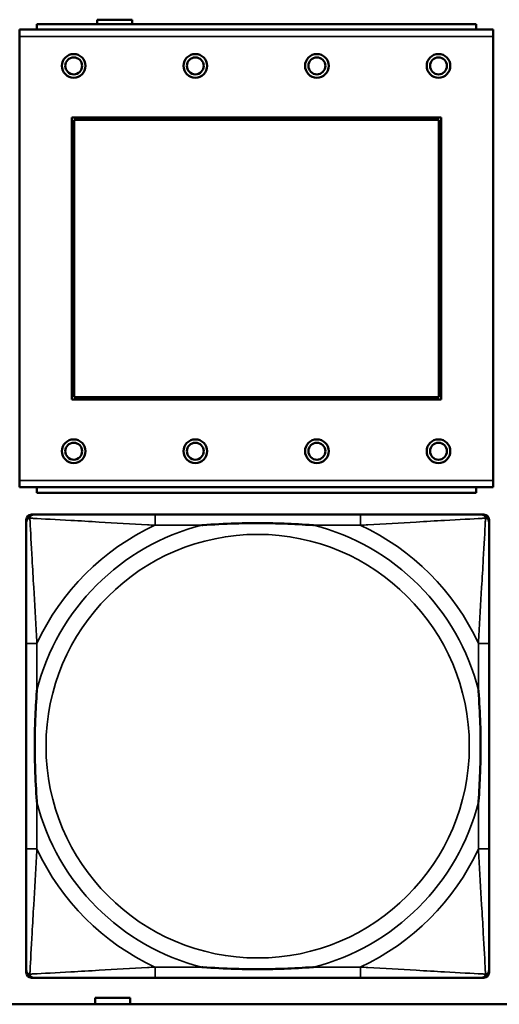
# Model space of a CAD drawing. Header units: inches. Extents: x -32 to 29.2, y -14.4 to 22.6.
# Tile 141 of 256: x -13.571 to -12.861, y -2.778 to -1.322. Entities that reach past the tile are written whole.
import ezdxf

# ---------------------------------------------------------------- set-up
doc = ezdxf.new("R2010")
doc.units = ezdxf.units.IN
doc.header["$MEASUREMENT"] = 0
doc.layers.add('Visible (ANSI)', color=7, linetype='Continuous', lineweight=50)
doc.layers.add('Visible Narrow (ANSI)', color=7, linetype='Continuous', lineweight=35)

msp = doc.modelspace()

# ---------------------------------------------------------------- linework, layer by layer
at = {"layer": 'Visible (ANSI)'}
for p, q in [((-13.4561, -1.3283), (-13.4561, -1.3216)), ((-13.4561, -1.3216), (-13.4041, -1.3216)), ((-13.4041, -1.3216), (-13.4041, -1.3283)), ((-12.8698, -1.3363), (-13.5708, -1.3363)), ((-13.5708, -1.3463), (-13.5708, -1.3363)), ((-12.8953, -1.3283), (-13.5453, -1.3283)), ((-13.5453, -1.3363), (-13.5453, -1.3283)), ((-12.8953, -1.3283), (-12.8953, -1.3363)), ((-12.8698, -1.3363), (-12.8698, -1.3463)), ((-13.5708, -1.3463), (-13.5708, -2.0033)), ((-12.8698, -2.0033), (-12.8698, -1.3463)), ((-13.4938, -1.8833), (-13.4938, -1.4663)), ((-13.4938, -1.4663), (-12.9468, -1.4663)), ((-13.4902, -1.4699), (-12.9504, -1.4699)), ((-13.4902, -1.8797), (-13.4902, -1.4699)), ((-12.9504, -1.4699), (-12.9504, -1.8797)), ((-12.9468, -1.4663), (-12.9468, -1.8833)), ((-12.9468, -1.8833), (-13.4938, -1.8833)), ((-12.9504, -1.8797), (-13.4902, -1.8797)), ((-13.5708, -2.0133), (-13.5708, -2.0033)), ((-12.8698, -2.0033), (-12.8698, -2.0133)), ((-13.5708, -2.0133), (-12.8698, -2.0133)), ((-13.5453, -2.0133), (-13.5453, -2.0213)), ((-12.8953, -2.0213), (-13.5453, -2.0213)), ((-12.8953, -2.0213), (-12.8953, -2.0133)), ((-13.561, -2.7308), (-13.561, -2.0615)), ((-13.5531, -2.0537), (-13.5492, -2.0537)), ((-13.0665, -2.0537), (-13.3704, -2.0537)), ((-12.8878, -2.0537), (-12.8838, -2.0537)), ((-12.876, -2.0615), (-12.876, -2.0655)), ((-13.561, -2.2442), (-13.561, -2.5482)), ((-12.876, -2.5482), (-12.876, -2.2442)), ((-12.876, -2.7269), (-12.876, -2.7308)), ((-12.8838, -2.7387), (-13.5531, -2.7387)), ((-13.3704, -2.7387), (-13.0665, -2.7387)), ((-5.0254, -2.778), (-27.8004, -2.778)), ((-13.4591, -2.778), (-13.4591, -2.7686)), ((-13.4591, -2.7686), (-13.4071, -2.7686)), ((-13.4071, -2.7686), (-13.4071, -2.778))]:
    msp.add_line(p, q, dxfattribs=at)
for centre, radius in [((-13.4908, -1.3899), 0.0175), ((-13.4908, -1.3899), 0.0125), ((-13.3108, -1.3899), 0.0175), ((-13.3108, -1.3899), 0.0125), ((-13.1308, -1.3899), 0.0175), ((-13.1308, -1.3899), 0.0125), ((-12.9508, -1.3899), 0.0175), ((-12.9508, -1.3899), 0.0125), ((-13.4908, -1.9599), 0.0175), ((-13.4908, -1.9599), 0.0125), ((-13.3108, -1.9599), 0.0175), ((-13.3108, -1.9599), 0.0125), ((-13.1308, -1.9599), 0.0175), ((-13.1308, -1.9599), 0.0125), ((-12.9508, -1.9599), 0.0175), ((-12.9508, -1.9599), 0.0125)]:
    msp.add_circle(centre, radius, dxfattribs=at)
for centre, radius, start, end in [((-13.5492, -2.0655), 0.0118, 90, 180), ((-13.5531, -2.0615), 0.00787, 90, 180), ((-12.8878, -2.0655), 0.0118, 0, 90), ((-12.8838, -2.0615), 0.00787, 0, 90), ((-13.5492, -2.7269), 0.0118, 180, 270), ((-13.5531, -2.7308), 0.00787, 180, 270), ((-12.8878, -2.7269), 0.0118, 270, 360), ((-12.8838, -2.7308), 0.00787, 270, 0)]:
    msp.add_arc(centre, radius, start, end, dxfattribs=at)
for points, knots in [([(-13.561, -2.0655), (-13.561, -2.0804), (-13.561, -2.122), (-13.561, -2.1626), (-13.561, -2.1891), (-13.561, -2.217), (-13.561, -2.2442)], [-0.5252205, -0.5252205, -0.5252205, -0.5252205, -0.20743, -0.20743, -0.20743, 0, 0, 0, 0]), ([(-13.3704, -2.0537), (-13.374, -2.0537), (-13.3776, -2.0537), (-13.3812, -2.0537), (-13.4144, -2.0537), (-13.4481, -2.0537), (-13.479, -2.0537), (-13.5059, -2.0537), (-13.5315, -2.0537), (-13.5449, -2.0537), (-13.5465, -2.0537), (-13.5479, -2.0537), (-13.5492, -2.0537)], [0, 0, 0, 0, 0.0272471, 0.0272471, 0.0272471, 0.2790553, 0.2790553, 0.2790553, 0.4988354, 0.4988354, 0.4988354, 0.5252205, 0.5252205, 0.5252205, 0.5252205]), ([(-13.3012, -2.0694), (-13.3008, -2.0694), (-13.3003, -2.0694), (-13.2838, -2.0681), (-13.2678, -2.0673), (-13.2448, -2.0665), (-13.2381, -2.0664), (-13.229, -2.0663), (-13.2265, -2.0663), (-13.2224, -2.0663), (-13.2208, -2.0662), (-13.2177, -2.0662), (-13.2161, -2.0662), (-13.2126, -2.0663), (-13.2105, -2.0663), (-13.2043, -2.0663), (-13.2002, -2.0664), (-13.1905, -2.0666), (-13.1849, -2.0668), (-13.1651, -2.0675), (-13.1511, -2.0683), (-13.1366, -2.0694), (-13.1362, -2.0694), (-13.1357, -2.0694)], [-0.416114, -0.416114, -0.416114, -0.416114, -0.4127691, -0.4127691, -0.2896446, -0.2896446, -0.2388934, -0.2388934, -0.2201881, -0.2201881, -0.2080204, -0.2080204, -0.196499, -0.196499, -0.1809939, -0.1809939, -0.149741, -0.149741, -0.1073162, -0.1073162, 0, 0, 0.0033356, 0.0033356, 0.0033356, 0.0033356]), ([(-12.8878, -2.0537), (-12.9027, -2.0537), (-12.9443, -2.0537), (-12.9849, -2.0537), (-13.0114, -2.0537), (-13.0393, -2.0537), (-13.0665, -2.0537)], [-0.5252205, -0.5252205, -0.5252205, -0.5252205, -0.20743, -0.20743, -0.20743, 0, 0, 0, 0]), ([(-12.876, -2.2442), (-12.876, -2.2407), (-12.876, -2.2371), (-12.876, -2.2335), (-12.876, -2.2003), (-12.876, -2.1666), (-12.876, -2.1357), (-12.876, -2.1088), (-12.876, -2.0832), (-12.876, -2.0698), (-12.876, -2.0682), (-12.876, -2.0667), (-12.876, -2.0655)], [0, 0, 0, 0, 0.0272471, 0.0272471, 0.0272471, 0.2790553, 0.2790553, 0.2790553, 0.4988354, 0.4988354, 0.4988354, 0.5252205, 0.5252205, 0.5252205, 0.5252205]), ([(-13.5452, -2.4789), (-13.5453, -2.4785), (-13.5453, -2.4781), (-13.5466, -2.4616), (-13.5474, -2.4455), (-13.5481, -2.4225), (-13.5483, -2.4158), (-13.5484, -2.4067), (-13.5484, -2.4042), (-13.5484, -2.4001), (-13.5484, -2.3985), (-13.5484, -2.3954), (-13.5484, -2.3939), (-13.5484, -2.3903), (-13.5484, -2.3882), (-13.5483, -2.3821), (-13.5483, -2.3779), (-13.5481, -2.3682), (-13.5479, -2.3626), (-13.5472, -2.3428), (-13.5464, -2.3288), (-13.5453, -2.3143), (-13.5453, -2.3139), (-13.5452, -2.3134)], [-0.416114, -0.416114, -0.416114, -0.416114, -0.4127691, -0.4127691, -0.2896446, -0.2896446, -0.2388934, -0.2388934, -0.2201881, -0.2201881, -0.2080204, -0.2080204, -0.196499, -0.196499, -0.1809939, -0.1809939, -0.149741, -0.149741, -0.1073162, -0.1073162, 0, 0, 0.0033356, 0.0033356, 0.0033356, 0.0033356]), ([(-12.8917, -2.3134), (-12.8917, -2.3139), (-12.8916, -2.3143), (-12.8904, -2.3308), (-12.8895, -2.3469), (-12.8888, -2.3698), (-12.8887, -2.3765), (-12.8886, -2.3857), (-12.8886, -2.3882), (-12.8885, -2.3923), (-12.8885, -2.3939), (-12.8885, -2.397), (-12.8885, -2.3985), (-12.8885, -2.4021), (-12.8886, -2.4041), (-12.8886, -2.4103), (-12.8887, -2.4144), (-12.8889, -2.4242), (-12.889, -2.4298), (-12.8898, -2.4495), (-12.8905, -2.4636), (-12.8916, -2.4781), (-12.8917, -2.4785), (-12.8917, -2.4789)], [-0.416114, -0.416114, -0.416114, -0.416114, -0.4127691, -0.4127691, -0.2896446, -0.2896446, -0.2388934, -0.2388934, -0.2201881, -0.2201881, -0.2080204, -0.2080204, -0.196499, -0.196499, -0.1809939, -0.1809939, -0.149741, -0.149741, -0.1073162, -0.1073162, 0, 0, 0.0033356, 0.0033356, 0.0033356, 0.0033356]), ([(-13.561, -2.5482), (-13.561, -2.5754), (-13.561, -2.6032), (-13.561, -2.6298), (-13.561, -2.6704), (-13.561, -2.712), (-13.561, -2.7269)], [3.9382945, 3.9382945, 3.9382945, 3.9382945, 4.1457245, 4.1457245, 4.1457245, 4.463515, 4.463515, 4.463515, 4.463515]), ([(-12.876, -2.7269), (-12.876, -2.712), (-12.876, -2.6704), (-12.876, -2.6298), (-12.876, -2.6032), (-12.876, -2.5754), (-12.876, -2.5482)], [-0.5252205, -0.5252205, -0.5252205, -0.5252205, -0.20743, -0.20743, -0.20743, 0, 0, 0, 0]), ([(-13.1357, -2.723), (-13.1362, -2.723), (-13.1366, -2.723), (-13.1511, -2.7241), (-13.1651, -2.7249), (-13.1849, -2.7256), (-13.1905, -2.7258), (-13.2002, -2.726), (-13.2043, -2.7261), (-13.2105, -2.7261), (-13.2126, -2.7261), (-13.2161, -2.7261), (-13.2177, -2.7261), (-13.2208, -2.7261), (-13.2224, -2.7261), (-13.2265, -2.7261), (-13.229, -2.7261), (-13.2381, -2.726), (-13.2448, -2.7258), (-13.2678, -2.7251), (-13.2838, -2.7243), (-13.3003, -2.723), (-13.3008, -2.723), (-13.3012, -2.723)], [-0.4149464, -0.4149464, -0.4149464, -0.4149464, -0.41162, -0.41162, -0.3046026, -0.3046026, -0.2622958, -0.2622958, -0.23113, -0.23113, -0.215668, -0.215668, -0.2041787, -0.2041787, -0.1920448, -0.1920448, -0.1733916, -0.1733916, -0.1227817, -0.1227817, 0, 0, 0.0033356, 0.0033356, 0.0033356, 0.0033356]), ([(-13.5492, -2.7387), (-13.5343, -2.7387), (-13.4927, -2.7387), (-13.452, -2.7387), (-13.4255, -2.7387), (-13.3977, -2.7387), (-13.3704, -2.7387)], [-0.5252205, -0.5252205, -0.5252205, -0.5252205, -0.20743, -0.20743, -0.20743, 0, 0, 0, 0]), ([(-13.0665, -2.7387), (-13.0393, -2.7387), (-13.0114, -2.7387), (-12.9849, -2.7387), (-12.9443, -2.7387), (-12.9027, -2.7387), (-12.8878, -2.7387)], [3.9382945, 3.9382945, 3.9382945, 3.9382945, 4.1457245, 4.1457245, 4.1457245, 4.463515, 4.463515, 4.463515, 4.463515])]:
    msp.add_open_spline(points, degree=3, knots=knots, dxfattribs=at)
at = {"layer": 'Visible Narrow (ANSI)'}
for p, q in [((-13.5708, -1.3463), (-12.8698, -1.3463)), ((-12.8698, -2.0033), (-13.5708, -2.0033)), ((-13.3704, -2.0537), (-13.3704, -2.0694)), ((-13.0665, -2.0537), (-13.0665, -2.0694)), ((-13.3704, -2.0694), (-13.3012, -2.0694)), ((-13.1357, -2.0694), (-13.0665, -2.0694)), ((-13.5452, -2.2442), (-13.561, -2.2442)), ((-13.5452, -2.3134), (-13.5452, -2.2442)), ((-12.876, -2.2442), (-12.8917, -2.2442)), ((-12.8917, -2.2442), (-12.8917, -2.3134)), ((-13.5452, -2.5482), (-13.5452, -2.4789)), ((-12.8917, -2.4789), (-12.8917, -2.5482)), ((-13.5452, -2.5482), (-13.561, -2.5482)), ((-12.876, -2.5482), (-12.8917, -2.5482)), ((-13.3704, -2.723), (-13.3704, -2.7387)), ((-13.3012, -2.723), (-13.3704, -2.723)), ((-13.0665, -2.723), (-13.1357, -2.723)), ((-13.0665, -2.723), (-13.0665, -2.7387))]:
    msp.add_line(p, q, dxfattribs=at)
msp.add_circle((-13.2185, -2.3962), 0.3133, dxfattribs=at)
for radius, start, end in [(0.3371, 104.2103, 165.7897), (0.3604, 114.9407, 155.0593), (0.3371, 14.2103, 75.7897), (0.3604, 24.9407, 65.0593), (0.3371, 194.2103, 255.7897), (0.3371, 284.2103, 345.7897), (0.3604, 204.9407, 245.0593), (0.3604, 294.9407, 335.0593)]:
    msp.add_arc((-13.2185, -2.3962), radius, start, end, dxfattribs=at)
for points, knots in [([(-13.561, -2.0655), (-13.561, -2.0649), (-13.5609, -2.0643), (-13.5607, -2.0633), (-13.5605, -2.0629), (-13.5602, -2.0622), (-13.56, -2.062), (-13.5598, -2.0616), (-13.5597, -2.0615), (-13.5593, -2.0611), (-13.5591, -2.0608), (-13.5584, -2.0602), (-13.5579, -2.0599), (-13.5568, -2.0593), (-13.5563, -2.0591), (-13.5557, -2.059)], [-0.02627331, -0.02627331, -0.02627331, -0.02627331, -0.02158775, -0.02158775, -0.01736415, -0.01736415, -0.0147244, -0.0147244, -0.01307456, -0.01307456, -0.00977487, -0.00977487, -0.00449537, -0.00449537, 0.00012419, 0.00012419, 0.00012419, 0.00012419]), ([(-13.5557, -2.059), (-13.5555, -2.0584), (-13.5553, -2.0578), (-13.5548, -2.0568), (-13.5544, -2.0563), (-13.5538, -2.0556), (-13.5536, -2.0553), (-13.5532, -2.055), (-13.553, -2.0549), (-13.5527, -2.0546), (-13.5524, -2.0545), (-13.5518, -2.0542), (-13.5513, -2.054), (-13.5503, -2.0537), (-13.5498, -2.0537), (-13.5492, -2.0537)], [-0.00012419, -0.00012419, -0.00012419, -0.00012419, 0.00449537, 0.00449537, 0.00977487, 0.00977487, 0.01307456, 0.01307456, 0.0147244, 0.0147244, 0.01736415, 0.01736415, 0.02158775, 0.02158775, 0.02627331, 0.02627331, 0.02627331, 0.02627331]), ([(-13.5452, -2.2442), (-13.5454, -2.2405), (-13.5457, -2.2367), (-13.5472, -2.2094), (-13.5486, -2.1852), (-13.5508, -2.1473), (-13.5516, -2.1333), (-13.5536, -2.098), (-13.5547, -2.0779), (-13.5555, -2.0625), (-13.5556, -2.0607), (-13.5557, -2.059)], [0, 0, 0, 0, 0.0278591, 0.0278591, 0.201273, 0.201273, 0.3066357, 0.3066357, 0.475216, 0.475216, 0.5007189, 0.5007189, 0.5007189, 0.5007189]), ([(-13.5557, -2.059), (-13.554, -2.059), (-13.5522, -2.0591), (-13.5367, -2.06), (-13.5166, -2.061), (-13.4814, -2.063), (-13.4673, -2.0638), (-13.4295, -2.0661), (-13.4053, -2.0675), (-13.378, -2.069), (-13.3742, -2.0692), (-13.3704, -2.0694)], [-0.5007189, -0.5007189, -0.5007189, -0.5007189, -0.475216, -0.475216, -0.3066357, -0.3066357, -0.201273, -0.201273, -0.0278591, -0.0278591, 0, 0, 0, 0]), ([(-13.0665, -2.0694), (-13.0628, -2.0692), (-13.059, -2.069), (-13.0316, -2.0675), (-13.0075, -2.0661), (-12.9696, -2.0638), (-12.9556, -2.063), (-12.9203, -2.061), (-12.9002, -2.06), (-12.8848, -2.0591), (-12.8829, -2.059), (-12.8812, -2.059)], [0, 0, 0, 0, 0.0278591, 0.0278591, 0.201273, 0.201273, 0.3066357, 0.3066357, 0.475216, 0.475216, 0.5007189, 0.5007189, 0.5007189, 0.5007189]), ([(-12.8812, -2.059), (-12.8813, -2.0607), (-12.8814, -2.0625), (-12.8822, -2.0779), (-12.8833, -2.098), (-12.8853, -2.1333), (-12.8861, -2.1473), (-12.8883, -2.1852), (-12.8898, -2.2094), (-12.8913, -2.2367), (-12.8915, -2.2405), (-12.8917, -2.2442)], [-0.5007189, -0.5007189, -0.5007189, -0.5007189, -0.475216, -0.475216, -0.3066357, -0.3066357, -0.201273, -0.201273, -0.0278591, -0.0278591, 0, 0, 0, 0]), ([(-12.8878, -2.0537), (-12.8872, -2.0537), (-12.8866, -2.0537), (-12.8856, -2.054), (-12.8852, -2.0542), (-12.8845, -2.0545), (-12.8843, -2.0546), (-12.8839, -2.0549), (-12.8838, -2.055), (-12.8834, -2.0553), (-12.8831, -2.0556), (-12.8825, -2.0563), (-12.8822, -2.0568), (-12.8816, -2.0578), (-12.8814, -2.0584), (-12.8812, -2.059)], [-0.02627331, -0.02627331, -0.02627331, -0.02627331, -0.02158775, -0.02158775, -0.01736415, -0.01736415, -0.0147244, -0.0147244, -0.01307456, -0.01307456, -0.00977487, -0.00977487, -0.00449537, -0.00449537, 0.00012419, 0.00012419, 0.00012419, 0.00012419]), ([(-12.8812, -2.059), (-12.8807, -2.0591), (-12.8801, -2.0593), (-12.8791, -2.0599), (-12.8786, -2.0602), (-12.8779, -2.0608), (-12.8776, -2.0611), (-12.8773, -2.0615), (-12.8772, -2.0616), (-12.8769, -2.062), (-12.8768, -2.0622), (-12.8764, -2.0629), (-12.8763, -2.0633), (-12.876, -2.0643), (-12.876, -2.0649), (-12.876, -2.0655)], [-0.00012419, -0.00012419, -0.00012419, -0.00012419, 0.00449537, 0.00449537, 0.00977487, 0.00977487, 0.01307456, 0.01307456, 0.0147244, 0.0147244, 0.01736415, 0.01736415, 0.02158775, 0.02158775, 0.02627331, 0.02627331, 0.02627331, 0.02627331]), ([(-13.5557, -2.7334), (-13.5556, -2.7317), (-13.5555, -2.7299), (-13.5547, -2.7145), (-13.5536, -2.6943), (-13.5516, -2.6591), (-13.5508, -2.6451), (-13.5486, -2.6072), (-13.5472, -2.583), (-13.5457, -2.5557), (-13.5454, -2.5519), (-13.5452, -2.5482)], [-4.4390134, -4.4390134, -4.4390134, -4.4390134, -4.4135105, -4.4135105, -4.2449302, -4.2449302, -4.1395675, -4.1395675, -3.9661536, -3.9661536, -3.9382945, -3.9382945, -3.9382945, -3.9382945]), ([(-12.8917, -2.5482), (-12.8915, -2.5519), (-12.8913, -2.5557), (-12.8898, -2.583), (-12.8883, -2.6072), (-12.8861, -2.6451), (-12.8853, -2.6591), (-12.8833, -2.6943), (-12.8822, -2.7145), (-12.8814, -2.7299), (-12.8813, -2.7317), (-12.8812, -2.7334)], [0, 0, 0, 0, 0.0278591, 0.0278591, 0.201273, 0.201273, 0.3066357, 0.3066357, 0.475216, 0.475216, 0.5007189, 0.5007189, 0.5007189, 0.5007189]), ([(-13.3704, -2.723), (-13.3742, -2.7232), (-13.378, -2.7234), (-13.4053, -2.7249), (-13.4295, -2.7263), (-13.4673, -2.7285), (-13.4814, -2.7293), (-13.5166, -2.7313), (-13.5367, -2.7324), (-13.5522, -2.7332), (-13.554, -2.7333), (-13.5557, -2.7334)], [0, 0, 0, 0, 0.0278591, 0.0278591, 0.201273, 0.201273, 0.3066357, 0.3066357, 0.475216, 0.475216, 0.5007189, 0.5007189, 0.5007189, 0.5007189]), ([(-12.8812, -2.7334), (-12.8829, -2.7333), (-12.8848, -2.7332), (-12.9002, -2.7324), (-12.9203, -2.7313), (-12.9556, -2.7293), (-12.9696, -2.7285), (-13.0075, -2.7263), (-13.0316, -2.7249), (-13.059, -2.7234), (-13.0628, -2.7232), (-13.0665, -2.723)], [-4.4390134, -4.4390134, -4.4390134, -4.4390134, -4.4135105, -4.4135105, -4.2449302, -4.2449302, -4.1395675, -4.1395675, -3.9661536, -3.9661536, -3.9382945, -3.9382945, -3.9382945, -3.9382945]), ([(-13.5557, -2.7334), (-13.5563, -2.7332), (-13.5568, -2.733), (-13.5579, -2.7325), (-13.5584, -2.7322), (-13.5591, -2.7316), (-13.5593, -2.7313), (-13.5597, -2.7309), (-13.5598, -2.7308), (-13.56, -2.7304), (-13.5602, -2.7301), (-13.5605, -2.7295), (-13.5607, -2.7291), (-13.5609, -2.7281), (-13.561, -2.7275), (-13.561, -2.7269)], [-0.00012419, -0.00012419, -0.00012419, -0.00012419, 0.00449537, 0.00449537, 0.00977487, 0.00977487, 0.01307456, 0.01307456, 0.0147244, 0.0147244, 0.01736415, 0.01736415, 0.02158775, 0.02158775, 0.02627331, 0.02627331, 0.02627331, 0.02627331]), ([(-13.5492, -2.7387), (-13.5498, -2.7387), (-13.5503, -2.7386), (-13.5513, -2.7384), (-13.5518, -2.7382), (-13.5524, -2.7379), (-13.5527, -2.7378), (-13.553, -2.7375), (-13.5532, -2.7374), (-13.5536, -2.737), (-13.5538, -2.7368), (-13.5544, -2.7361), (-13.5548, -2.7356), (-13.5553, -2.7345), (-13.5555, -2.734), (-13.5557, -2.7334)], [-0.02627331, -0.02627331, -0.02627331, -0.02627331, -0.02158775, -0.02158775, -0.01736415, -0.01736415, -0.0147244, -0.0147244, -0.01307456, -0.01307456, -0.00977487, -0.00977487, -0.00449537, -0.00449537, 0.00012419, 0.00012419, 0.00012419, 0.00012419]), ([(-12.8812, -2.7334), (-12.8814, -2.734), (-12.8816, -2.7345), (-12.8822, -2.7356), (-12.8825, -2.7361), (-12.8831, -2.7368), (-12.8834, -2.737), (-12.8838, -2.7374), (-12.8839, -2.7375), (-12.8843, -2.7378), (-12.8845, -2.7379), (-12.8852, -2.7382), (-12.8856, -2.7384), (-12.8866, -2.7386), (-12.8872, -2.7387), (-12.8878, -2.7387)], [-0.00012419, -0.00012419, -0.00012419, -0.00012419, 0.00449537, 0.00449537, 0.00977487, 0.00977487, 0.01307456, 0.01307456, 0.0147244, 0.0147244, 0.01736415, 0.01736415, 0.02158775, 0.02158775, 0.02627331, 0.02627331, 0.02627331, 0.02627331]), ([(-12.876, -2.7269), (-12.876, -2.7275), (-12.876, -2.7281), (-12.8763, -2.7291), (-12.8764, -2.7295), (-12.8768, -2.7301), (-12.8769, -2.7304), (-12.8772, -2.7308), (-12.8773, -2.7309), (-12.8776, -2.7313), (-12.8779, -2.7316), (-12.8786, -2.7322), (-12.8791, -2.7325), (-12.8801, -2.733), (-12.8807, -2.7332), (-12.8812, -2.7334)], [-0.02627331, -0.02627331, -0.02627331, -0.02627331, -0.02158775, -0.02158775, -0.01736415, -0.01736415, -0.0147244, -0.0147244, -0.01307456, -0.01307456, -0.00977487, -0.00977487, -0.00449537, -0.00449537, 0.00012419, 0.00012419, 0.00012419, 0.00012419])]:
    msp.add_open_spline(points, degree=3, knots=knots, dxfattribs=at)

doc.saveas('drawing.dxf')
